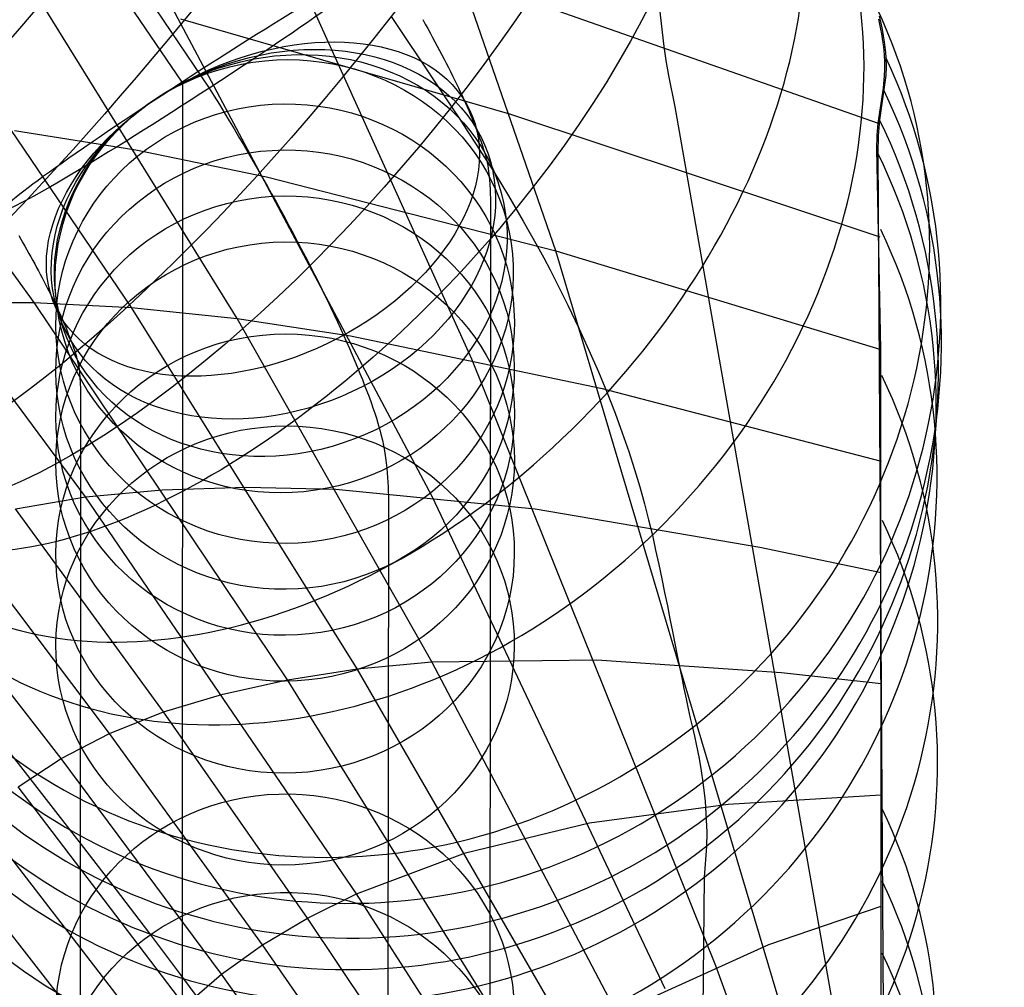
# Model space of a CAD drawing. Extents: x -919 to -345, y -585 to -19.
# Tile 117 of 123: x -402 to -381, y -191 to -170. Entities that reach past the tile are written whole.
import ezdxf

# ---------------------------------------------------------------- set-up
doc = ezdxf.new("R2010")
doc.units = 0
doc.layers.add('SCHIUMATO', color=84, linetype='CONTINUOUS')
doc.layers.add('TELAIO', color=3, linetype='CONTINUOUS')

msp = doc.modelspace()

# ---------------------------------------------------------------- linework, layer by layer
at = {"layer": 'SCHIUMATO'}
for p, q in [((-397.517, -176.756, 236.456), (-403.744, -166.697, 247.908)), ((-399.818, -176.516, 229.678), (-406.339, -166.915, 238.527)), ((-401.946, -176.404, 223.157), (-407.751, -168.399, 229.081)), ((-393.26, -180.639, 238.672), (-399.732, -168.469, 255.554)), ((-392.399, -177.641, 250.783), (-396.428, -168.722, 265.991)), ((-392.619, -169.301, 277.188), (-383.532, -172.488, 297.831)), ((-390.565, -175.275, 264.612), (-392.388, -170.004, 275.581)), ((-388.202, -170.816, 287.332), (-388.301, -169.941, 290.103)), ((-398.75, -170.215, 253.158), (-391.575, -172.287, 270.897)), ((-394.159, -170.164, 322.618), (-393.848, -170.626, 322.513)), ((-383.496, -170.334, 305.046), (-383.522, -170.224, 305.266)), ((-383.514, -170.155, 305.382), (-383.477, -170.307, 305.086)), ((-383.477, -170.307, 305.086), (-383.447, -170.45, 304.785)), ((-383.474, -170.441, 304.823), (-383.496, -170.334, 305.046)), ((-383.454, -170.543, 304.597), (-383.474, -170.441, 304.823)), ((-383.447, -170.45, 304.785), (-383.422, -170.586, 304.48)), ((-393.848, -170.626, 322.513), (-393.525, -171.108, 322.386)), ((-383.437, -170.641, 304.368), (-383.454, -170.543, 304.597)), ((-383.423, -170.736, 304.136), (-383.437, -170.641, 304.368)), ((-383.411, -170.828, 303.901), (-383.423, -170.736, 304.136)), ((-383.422, -170.586, 304.48), (-383.402, -170.714, 304.171)), ((-383.402, -170.714, 304.171), (-383.386, -170.835, 303.86)), ((-388.155, -171.126, 286.422), (-388.202, -170.816, 287.332)), ((-383.395, -171.002, 303.424), (-383.411, -170.828, 303.901)), ((-383.386, -170.835, 303.86), (-383.375, -170.95, 303.545)), ((-383.375, -170.95, 303.545), (-383.368, -171.06, 303.229)), ((-393.525, -171.108, 322.386), (-393.189, -171.611, 322.236)), ((-388.098, -171.452, 285.524), (-388.155, -171.126, 286.422)), ((-383.387, -171.164, 302.938), (-383.395, -171.002, 303.424)), ((-383.387, -171.316, 302.444), (-383.387, -171.164, 302.938)), ((-383.368, -171.06, 303.229), (-383.363, -171.263, 302.591)), ((-383.393, -171.46, 301.943), (-383.387, -171.316, 302.444)), ((-383.363, -171.263, 302.591), (-383.369, -171.45, 301.948)), ((-387.96, -172.136, 283.755), (-388.098, -171.452, 285.524)), ((-383.369, -171.45, 301.948), (-383.502, -172.422, 298.054)), ((-383.419, -171.729, 300.925), (-383.393, -171.46, 301.943)), ((-393.189, -171.611, 322.236), (-392.84, -172.135, 322.059)), ((-383.532, -172.488, 297.831), (-383.419, -171.729, 300.925)), ((-400.825, -180.646, 214.493), (-407.045, -172.236, 219.318)), ((-392.84, -172.135, 322.059), (-392.662, -172.405, 321.958)), ((-383.731, -196.197, 222.161), (-387.96, -172.136, 283.755)), ((-392.662, -172.405, 321.958), (-392.481, -172.679, 321.849)), ((-391.575, -172.287, 270.897), (-383.496, -174.97, 289.942)), ((-383.502, -172.422, 298.054), (-383.531, -172.769, 296.761)), ((-402.372, -172.649, 233.218), (-399.725, -173.075, 240.62)), ((-383.554, -172.763, 296.817), (-383.532, -172.488, 297.831)), ((-392.481, -172.679, 321.849), (-392.3, -172.957, 321.733)), ((-383.564, -173.054, 295.815), (-383.554, -172.763, 296.817)), ((-383.531, -172.769, 296.761), (-383.541, -173.147, 295.477)), ((-399.725, -173.075, 240.62), (-396.873, -173.659, 248.321)), ((-392.3, -172.957, 321.733), (-392.12, -173.237, 321.609)), ((-383.477, -177.427, 282.054), (-383.564, -173.054, 295.815)), ((-392.12, -173.237, 321.609), (-391.942, -173.518, 321.478)), ((-383.541, -173.147, 295.477), (-383.41, -193.792, 228.979)), ((-391.942, -173.518, 321.478), (-391.768, -173.798, 321.342)), ((-396.873, -173.659, 248.321), (-390.565, -175.275, 264.612)), ((-391.768, -173.798, 321.342), (-391.598, -174.077, 321.2)), ((-391.598, -174.077, 321.2), (-391.434, -174.353, 321.054)), ((-391.434, -174.353, 321.054), (-391.276, -174.626, 320.904)), ((-391.276, -174.626, 320.904), (-391.122, -174.897, 320.749)), ((-391.122, -174.897, 320.749), (-390.974, -175.165, 320.591)), ((-390.974, -175.165, 320.591), (-390.83, -175.43, 320.428)), ((-390.83, -175.43, 320.428), (-390.691, -175.692, 320.262)), ((-390.565, -175.275, 264.612), (-383.477, -177.427, 282.054)), ((-384.214, -196.617, 220.795), (-390.565, -175.275, 264.612)), ((-390.691, -175.692, 320.262), (-390.557, -175.952, 320.092)), ((-390.557, -175.952, 320.092), (-390.301, -176.462, 319.743)), ((-403.896, -176.41, 216.9), (-401.946, -176.404, 223.157)), ((-401.946, -176.404, 223.157), (-399.818, -176.516, 229.678)), ((-396.421, -184.632, 217.275), (-401.946, -176.404, 223.157)), ((-399.818, -176.516, 229.678), (-397.517, -176.756, 236.456)), ((-394.899, -184.396, 222.631), (-399.818, -176.516, 229.678)), ((-390.301, -176.462, 319.743), (-390.063, -176.96, 319.381)), ((-397.517, -176.756, 236.456), (-395.043, -177.133, 243.492)), ((-393.266, -184.243, 228.159), (-397.517, -176.756, 236.456)), ((-390.063, -176.96, 319.381), (-389.842, -177.445, 319.009)), ((-395.043, -177.133, 243.492), (-389.586, -178.27, 258.331)), ((-389.842, -177.445, 319.009), (-389.637, -177.917, 318.628)), ((-383.467, -195.003, 224.961), (-383.477, -177.427, 282.054)), ((-387.075, -190.875, 228.729), (-392.399, -177.641, 250.783)), ((-389.637, -177.917, 318.628), (-389.448, -178.375, 318.239)), ((-389.586, -178.27, 258.331), (-383.468, -179.866, 274.163)), ((-389.448, -178.375, 318.239), (-389.274, -178.818, 317.845)), ((-389.274, -178.818, 317.845), (-389.117, -179.244, 317.449)), ((-389.117, -179.244, 317.449), (-388.975, -179.654, 317.053)), ((-388.975, -179.654, 317.053), (-388.847, -180.048, 316.657)), ((-388.847, -180.048, 316.657), (-388.732, -180.427, 316.263)), ((-400.825, -180.646, 214.493), (-399.148, -180.49, 220.211)), ((-399.148, -180.49, 220.211), (-397.328, -180.431, 226.148)), ((-397.328, -180.431, 226.148), (-395.364, -180.478, 232.302)), ((-395.364, -180.478, 232.302), (-391.016, -180.907, 245.255)), ((-388.732, -180.427, 316.263), (-388.63, -180.792, 315.87)), ((-402.354, -180.901, 209.002), (-400.825, -180.646, 214.493)), ((-394.914, -189.304, 209.713), (-400.825, -180.646, 214.493)), ((-388.177, -191.372, 224.281), (-393.26, -180.639, 238.672)), ((-388.63, -180.792, 315.87), (-388.54, -181.142, 315.48)), ((-399.125, -185.333, 207.099), (-402.354, -180.901, 209.002)), ((-391.016, -180.907, 245.255), (-386.117, -181.741, 259.06)), ((-400.302, -185.802, 202.29), (-403.732, -181.259, 203.744)), ((-388.54, -181.142, 315.48), (-388.46, -181.478, 315.095)), ((-388.46, -181.478, 315.095), (-388.388, -181.803, 314.709)), ((-401.358, -186.349, 197.671), (-404.957, -181.717, 198.723)), ((-388.388, -181.803, 314.709), (-388.319, -182.119, 314.321)), ((-386.117, -181.741, 259.06), (-383.468, -182.293, 266.269)), ((-388.319, -182.119, 314.321), (-388.254, -182.428, 313.928)), ((-388.254, -182.428, 313.928), (-388.192, -182.728, 313.531)), ((-388.192, -182.728, 313.531), (-388.132, -183.019, 313.129)), ((-388.132, -183.019, 313.129), (-388.075, -183.303, 312.722)), ((-388.075, -183.303, 312.722), (-388.021, -183.578, 312.309)), ((-388.021, -183.578, 312.309), (-387.968, -183.844, 311.891)), ((-387.968, -183.844, 311.891), (-387.917, -184.102, 311.466)), ((-394.899, -184.396, 222.631), (-393.266, -184.243, 228.159)), ((-393.266, -184.243, 228.159), (-389.67, -184.2, 239.734)), ((-389.228, -191.905, 219.918), (-393.266, -184.243, 228.159)), ((-389.67, -184.2, 239.734), (-385.642, -184.474, 251.995)), ((-387.917, -184.102, 311.466), (-387.868, -184.352, 311.034)), ((-396.421, -184.632, 217.275), (-394.899, -184.396, 222.631)), ((-390.229, -192.478, 215.64), (-394.899, -184.396, 222.631)), ((-387.868, -184.352, 311.034), (-387.819, -184.594, 310.595)), ((-385.642, -184.474, 251.995), (-383.471, -184.716, 258.371)), ((-397.831, -184.944, 212.096), (-396.421, -184.632, 217.275)), ((-391.178, -193.085, 211.449), (-396.421, -184.632, 217.275)), ((-387.819, -184.594, 310.595), (-387.772, -184.827, 310.149)), ((-387.772, -184.827, 310.149), (-387.725, -185.051, 309.694)), ((-399.125, -185.333, 207.099), (-397.831, -184.944, 212.096)), ((-387.725, -185.051, 309.694), (-387.679, -185.267, 309.232)), ((-400.302, -185.802, 202.29), (-399.125, -185.333, 207.099)), ((-395.98, -189.832, 205.209), (-399.125, -185.333, 207.099)), ((-387.679, -185.267, 309.232), (-387.632, -185.474, 308.76)), ((-387.632, -185.474, 308.76), (-387.586, -185.673, 308.28)), ((-387.586, -185.673, 308.28), (-387.542, -185.861, 307.8)), ((-401.358, -186.349, 197.671), (-400.302, -185.802, 202.29)), ((-396.961, -190.416, 200.846), (-400.302, -185.802, 202.29)), ((-387.542, -185.861, 307.8), (-387.503, -186.035, 307.331)), ((-387.503, -186.035, 307.331), (-387.44, -186.349, 306.424)), ((-402.293, -186.969, 193.241), (-401.358, -186.349, 197.671)), ((-397.855, -191.056, 196.626), (-401.358, -186.349, 197.671)), ((-387.44, -186.349, 306.424), (-387.392, -186.622, 305.557)), ((-387.392, -186.622, 305.557), (-387.356, -186.864, 304.73)), ((-398.66, -191.749, 192.548), (-402.293, -186.969, 193.241)), ((-387.356, -186.864, 304.73), (-387.307, -187.279, 303.188)), ((-386.805, -187.344, 239.519), (-383.474, -187.141, 250.475)), ((-389.828, -187.757, 229.063), (-386.805, -187.344, 239.519)), ((-387.307, -187.279, 303.188), (-387.271, -187.955, 300.488)), ((-399.376, -192.502, 188.618), (-403.102, -187.674, 189.009)), ((-392.533, -188.412, 219.127), (-389.828, -187.757, 229.063)), ((-387.271, -187.955, 300.488), (-387.282, -188.267, 299.323)), ((-387.282, -188.267, 299.323), (-387.328, -188.942, 297.091)), ((-399.998, -193.318, 184.844), (-403.785, -188.466, 184.984)), ((-394.914, -189.304, 209.713), (-392.533, -188.412, 219.127)), ((-387.328, -188.942, 297.091), (-387.376, -193.594, 282.141)), ((-395.98, -189.832, 205.209), (-394.914, -189.304, 209.713)), ((-392.076, -193.724, 207.345), (-394.914, -189.304, 209.713)), ((-385.922, -190.411, 233.266), (-383.472, -189.572, 242.58)), ((-396.961, -190.416, 200.846), (-395.98, -189.832, 205.209)), ((-392.921, -194.396, 203.331), (-395.98, -189.832, 205.209)), ((-397.855, -191.056, 196.626), (-396.961, -190.416, 200.846)), ((-393.713, -195.1, 199.413), (-396.961, -190.416, 200.846)), ((-389.228, -191.905, 219.918), (-385.922, -190.411, 233.266)), ((-384.453, -198.095, 217.138), (-387.075, -190.875, 228.729)), ((-398.66, -191.749, 192.548), (-397.855, -191.056, 196.626)), ((-394.449, -195.837, 195.589), (-397.855, -191.056, 196.626))]:
    msp.add_line(p, q, dxfattribs=at)
at = {"layer": 'SCHIUMATO', "extrusion": (0.785221, -0.606762, -0.123559)}
msp.add_arc((-375.076, 281.171, -254.701), 13.113, 0.8708, 158.3018, dxfattribs=at)
at = {"layer": 'SCHIUMATO', "extrusion": (0.782811, -0.610769, -0.119029)}
msp.add_arc((-376.912, 282.712, -249.182), 13.099, 0.8632, 158.2966, dxfattribs=at)
at = {"layer": 'SCHIUMATO', "extrusion": (0.775927, -0.616327, -0.134454)}
msp.add_arc((-379.545, 279.448, -247.856), 13.1, 1.2954, 158.7243, dxfattribs=at)
at = {"layer": 'SCHIUMATO', "extrusion": (0.748294, -0.621663, -0.231499)}
msp.add_arc((-384.727, 255.883, -263.848), 13.105, 2.6591, 160.0913, dxfattribs=at)
at = {"layer": 'SCHIUMATO', "extrusion": (0.713949, -0.615598, -0.33364)}
msp.add_arc((-388.597, 228.857, -281.954), 13.099, 3.7575, 161.2131, dxfattribs=at)
at = {"layer": 'SCHIUMATO', "extrusion": (0.657451, -0.591963, -0.466196)}
msp.add_arc((-392.846, 189.797, -303.812), 13.079, 5.1862, 162.6839, dxfattribs=at)
at = {"layer": 'SCHIUMATO', "extrusion": (-0.530774, 0.50418, 0.681235)}
msp.add_arc((397.96, 111.301, 333.571), 13.009, 13.2127, 170.8396, dxfattribs=at)
at = {"layer": 'SCHIUMATO', "extrusion": (-0.428765, 0.407584, 0.806248)}
msp.add_arc((398.48, 47.292, 346.635), 12.94, 8.2974, 166.0636, dxfattribs=at)
at = {"layer": 'SCHIUMATO', "extrusion": (-0.272491, 0.2255, 0.93536)}
msp.add_arc((387.273, -72.061, 352.097), 12.852, 358.3476, 156.3421, dxfattribs=at)
at = {"layer": 'SCHIUMATO', "extrusion": (-0.205425, 0.14376, 0.968057)}
msp.add_arc((371.186, -139.282, 347.704), 12.825, 353.0479, 151.1039, dxfattribs=at)
at = {"layer": 'SCHIUMATO', "extrusion": (-0.175393, 0.112488, 0.978051)}
msp.add_arc((362.565, -168.9, 341.976), 12.81, 350.9165, 148.9807, dxfattribs=at)
at = {"layer": 'SCHIUMATO', "extrusion": (-0.173963, 0.119777, 0.977441)}
msp.add_arc((370.719, -156.381, 337.393), 12.801, 353.1759, 151.2313, dxfattribs=at)
at = {"layer": 'SCHIUMATO', "extrusion": (-0.185477, 0.143806, 0.972069)}
msp.add_arc((383.395, -127.656, 333.462), 12.789, 356.5294, 154.5771, dxfattribs=at)
at = {"layer": 'SCHIUMATO', "extrusion": (-0.184282, 0.159936, 0.969773)}
msp.add_arc((395.154, -103.786, 324.318), 12.754, 359.3546, 157.4061, dxfattribs=at)
at = {"layer": 'SCHIUMATO', "extrusion": (-0.160063, 0.163968, 0.973393)}
msp.add_arc((410.796, -76.489, 304.895), 12.695, 3.859, 161.9192, dxfattribs=at)
at = {"layer": 'SCHIUMATO', "extrusion": (-0.142494, 0.177027, 0.973836)}
msp.add_arc((424.62, -38.165, 285.43), 12.642, 9.1439, 167.2094, dxfattribs=at)
at = {"layer": 'SCHIUMATO', "extrusion": (-0.106654, 0.203268, 0.973297)}
msp.add_arc((439.184, 44.999, 245.577), 12.553, 20.0326, 178.1045, dxfattribs=at)
at = {"layer": 'SCHIUMATO', "extrusion": (-0.096042, 0.207839, 0.973437)}
msp.add_arc((439.903, 66.59, 235.373), 12.534, 22.7986, 180.874, dxfattribs=at)
at = {"layer": 'SCHIUMATO', "extrusion": (-0.089924, 0.218199, 0.971752)}
msp.add_arc((439.641, 86.411, 225.342), 12.517, 25.093, 183.1704, dxfattribs=at)
at = {"layer": 'TELAIO'}
for p, q in [((-411.361, -152.967, 306.984), (-398.725, -171.594, 306.031)), ((-410.783, -153.065, 316.968), (-398.124, -171.727, 316.014)), ((-393.468, -170.231, 310.561), (-393.413, -170.329, 310.526)), ((-393.413, -170.329, 310.526), (-393.359, -170.426, 310.488)), ((-393.359, -170.426, 310.488), (-393.305, -170.524, 310.447)), ((-393.305, -170.524, 310.447), (-393.253, -170.62, 310.405)), ((-393.253, -170.62, 310.405), (-393.201, -170.716, 310.36)), ((-393.201, -170.716, 310.36), (-393.15, -170.811, 310.313)), ((-393.15, -170.811, 310.313), (-393.1, -170.906, 310.264)), ((-393.1, -170.906, 310.264), (-393.05, -171, 310.212)), ((-393.05, -171, 310.212), (-393.002, -171.093, 310.159)), ((-393.002, -171.093, 310.159), (-392.955, -171.186, 310.103)), ((-392.955, -171.186, 310.103), (-392.908, -171.277, 310.045)), ((-392.908, -171.277, 310.045), (-392.862, -171.368, 309.985)), ((-392.862, -171.368, 309.985), (-392.818, -171.458, 309.923)), ((-398.725, -171.594, 306.031), (-398.724, -171.596, 306.03)), ((-392.818, -171.458, 309.923), (-392.774, -171.547, 309.859)), ((-392.774, -171.547, 309.859), (-392.732, -171.634, 309.793)), ((-398.724, -171.596, 306.03), (-398.723, -171.598, 306.03)), ((-398.723, -171.598, 306.03), (-398.722, -171.599, 306.03)), ((-398.722, -171.599, 306.03), (-398.721, -171.6, 306.029)), ((-398.721, -171.6, 306.029), (-398.72, -171.602, 306.029)), ((-398.72, -171.602, 306.029), (-398.72, -171.603, 306.029)), ((-398.72, -171.603, 306.029), (-398.719, -171.604, 306.028)), ((-398.719, -171.604, 306.028), (-398.719, -171.605, 306.028)), ((-398.719, -171.605, 306.028), (-398.718, -171.606, 306.028)), ((-398.718, -171.606, 306.028), (-398.718, -171.606, 306.027)), ((-398.718, -171.606, 306.027), (-398.718, -171.607, 306.027)), ((-398.718, -171.607, 306.027), (-398.717, -171.607, 306.027)), ((-398.709, -171.672, 305.855), (-398.718, -196.601, 224.278)), ((-398.717, -171.607, 306.027), (-398.717, -171.607, 306.027)), ((-398.717, -171.607, 306.027), (-398.717, -171.608, 306.027)), ((-398.717, -171.608, 306.027), (-398.717, -171.608, 306.026)), ((-398.717, -171.608, 306.026), (-398.717, -171.608, 306.026)), ((-398.717, -171.608, 306.026), (-398.717, -171.609, 306.026)), ((-398.717, -171.609, 306.026), (-398.716, -171.609, 306.026)), ((-398.716, -171.609, 306.026), (-398.716, -171.609, 306.026)), ((-398.716, -171.609, 306.026), (-398.716, -171.61, 306.025)), ((-398.716, -171.61, 306.025), (-398.716, -171.61, 306.025)), ((-398.716, -171.61, 306.025), (-398.716, -171.61, 306.025)), ((-398.716, -171.61, 306.025), (-398.716, -171.61, 306.025)), ((-398.716, -171.61, 306.025), (-398.716, -171.611, 306.025)), ((-398.716, -171.611, 306.025), (-398.716, -171.611, 306.024)), ((-398.716, -171.611, 306.024), (-398.715, -171.611, 306.024)), ((-398.715, -171.611, 306.024), (-398.715, -171.611, 306.024)), ((-398.715, -171.611, 306.024), (-398.715, -171.611, 306.024)), ((-398.715, -171.611, 306.024), (-398.715, -171.612, 306.024)), ((-398.715, -171.612, 306.024), (-398.715, -171.612, 306.023)), ((-398.715, -171.612, 306.023), (-398.715, -171.612, 306.023)), ((-398.715, -171.612, 306.023), (-398.715, -171.612, 306.023)), ((-398.715, -171.612, 306.023), (-398.715, -171.612, 306.023)), ((-398.715, -171.612, 306.023), (-398.715, -171.612, 306.023)), ((-398.715, -171.612, 306.023), (-398.715, -171.612, 306.022)), ((-398.715, -171.612, 306.022), (-398.715, -171.613, 306.022)), ((-398.715, -171.613, 306.022), (-398.715, -171.613, 306.022)), ((-398.715, -171.613, 306.022), (-398.715, -171.613, 306.022)), ((-398.715, -171.613, 306.022), (-398.715, -171.613, 306.021)), ((-398.715, -171.613, 306.021), (-398.715, -171.614, 306.02)), ((-398.715, -171.614, 306.02), (-398.714, -171.614, 306.02)), ((-398.714, -171.614, 306.02), (-398.714, -171.614, 306.02)), ((-398.714, -171.614, 306.02), (-398.714, -171.614, 306.019)), ((-398.714, -171.614, 306.019), (-398.714, -171.614, 306.019)), ((-398.714, -171.614, 306.019), (-398.714, -171.614, 306.019)), ((-398.714, -171.614, 306.019), (-398.714, -171.614, 306.019)), ((-398.714, -171.614, 306.019), (-398.714, -171.614, 306.019)), ((-398.714, -171.614, 306.019), (-398.714, -171.614, 306.019)), ((-398.714, -171.614, 306.019), (-398.714, -171.614, 306.019)), ((-398.714, -171.614, 306.019), (-398.714, -171.615, 306.019)), ((-398.714, -171.615, 306.019), (-398.714, -171.615, 306.019)), ((-398.714, -171.615, 306.019), (-398.714, -171.615, 306.018)), ((-398.714, -171.615, 306.018), (-398.714, -171.615, 306.018)), ((-398.714, -171.615, 306.018), (-398.714, -171.615, 306.018)), ((-398.714, -171.615, 306.018), (-398.714, -171.615, 306.018)), ((-398.714, -171.615, 306.018), (-398.714, -171.615, 306.018)), ((-398.714, -171.615, 306.018), (-398.714, -171.615, 306.018)), ((-398.714, -171.615, 306.018), (-398.714, -171.615, 306.018)), ((-398.714, -171.615, 306.018), (-398.714, -171.615, 306.018)), ((-398.714, -171.615, 306.018), (-398.714, -171.615, 306.018)), ((-398.714, -171.615, 306.018), (-398.714, -171.615, 306.018)), ((-398.714, -171.615, 306.018), (-398.714, -171.615, 306.018)), ((-398.714, -171.615, 306.018), (-398.714, -171.615, 306.018)), ((-398.714, -171.615, 306.018), (-398.714, -171.615, 306.018)), ((-398.714, -171.615, 306.018), (-398.714, -171.615, 306.018)), ((-398.714, -171.615, 306.018), (-398.714, -171.615, 306.018)), ((-398.714, -171.615, 306.018), (-398.714, -171.615, 306.018)), ((-398.714, -171.615, 306.018), (-398.714, -171.615, 306.018)), ((-398.714, -171.615, 306.018), (-398.714, -171.615, 306.018)), ((-398.714, -171.615, 306.018), (-398.714, -171.615, 306.018)), ((-398.714, -171.615, 306.018), (-398.714, -171.615, 306.018)), ((-398.714, -171.615, 306.018), (-398.714, -171.615, 306.018)), ((-398.714, -171.615, 306.018), (-398.714, -171.615, 306.018)), ((-398.714, -171.615, 306.018), (-398.714, -171.615, 306.018)), ((-398.714, -171.615, 306.018), (-398.714, -171.615, 306.018)), ((-398.714, -171.615, 306.018), (-398.714, -171.615, 306.018)), ((-398.714, -171.615, 306.018), (-398.714, -171.615, 306.018)), ((-398.714, -171.615, 306.018), (-398.714, -171.615, 306.018)), ((-398.714, -171.615, 306.018), (-398.714, -171.615, 306.018)), ((-398.714, -171.615, 306.018), (-398.714, -171.615, 306.018)), ((-398.714, -171.615, 306.018), (-398.714, -171.615, 306.018)), ((-398.714, -171.615, 306.018), (-398.714, -171.615, 306.018)), ((-398.714, -171.615, 306.018), (-398.714, -171.615, 306.018)), ((-398.714, -171.615, 306.018), (-398.714, -171.615, 306.018)), ((-398.714, -171.615, 306.018), (-398.714, -171.615, 306.018)), ((-398.714, -171.615, 306.018), (-398.714, -171.615, 306.018)), ((-398.714, -171.615, 306.018), (-398.714, -171.615, 306.018)), ((-398.714, -171.615, 306.018), (-398.714, -171.615, 306.018)), ((-398.714, -171.615, 306.018), (-398.714, -171.615, 306.018)), ((-398.714, -171.615, 306.018), (-398.714, -171.615, 306.018)), ((-398.714, -171.615, 306.018), (-398.714, -171.615, 306.018)), ((-398.714, -171.615, 306.018), (-398.714, -171.615, 306.018)), ((-398.714, -171.615, 306.018), (-398.714, -171.615, 306.018)), ((-398.714, -171.615, 306.018), (-398.714, -171.615, 306.018)), ((-398.714, -171.615, 306.018), (-398.714, -171.615, 306.018)), ((-398.714, -171.615, 306.018), (-398.714, -171.615, 306.018)), ((-398.714, -171.615, 306.018), (-398.714, -171.615, 306.018)), ((-398.714, -171.615, 306.018), (-398.714, -171.615, 306.018)), ((-398.714, -171.615, 306.018), (-398.714, -171.615, 306.018)), ((-398.714, -171.615, 306.018), (-398.714, -171.615, 306.018)), ((-398.714, -171.615, 306.018), (-398.714, -171.615, 306.018)), ((-398.714, -171.615, 306.018), (-398.714, -171.615, 306.018)), ((-398.714, -171.615, 306.018), (-398.714, -171.615, 306.018)), ((-398.714, -171.615, 306.018), (-398.714, -171.615, 306.018)), ((-398.714, -171.615, 306.018), (-398.714, -171.615, 306.018)), ((-398.714, -171.615, 306.018), (-398.714, -171.615, 306.018)), ((-398.714, -171.615, 306.018), (-398.714, -171.615, 306.018)), ((-398.714, -171.615, 306.018), (-398.714, -171.615, 306.018)), ((-398.714, -171.615, 306.018), (-398.714, -171.615, 306.018)), ((-398.714, -171.615, 306.018), (-398.714, -171.615, 306.018)), ((-398.714, -171.615, 306.018), (-398.714, -171.615, 306.018)), ((-398.714, -171.615, 306.018), (-398.714, -171.615, 306.018)), ((-398.714, -171.615, 306.018), (-398.714, -171.615, 306.018)), ((-398.714, -171.615, 306.018), (-398.714, -171.615, 306.018)), ((-398.714, -171.615, 306.018), (-398.714, -171.615, 306.018)), ((-398.714, -171.615, 306.018), (-398.714, -171.615, 306.018)), ((-398.714, -171.615, 306.018), (-398.714, -171.615, 306.018)), ((-398.714, -171.615, 306.018), (-398.714, -171.615, 306.018)), ((-398.714, -171.615, 306.018), (-398.714, -171.615, 306.018)), ((-398.714, -171.615, 306.018), (-398.714, -171.615, 306.018)), ((-398.714, -171.615, 306.018), (-398.714, -171.615, 306.018)), ((-398.714, -171.615, 306.018), (-398.714, -171.615, 306.018)), ((-398.714, -171.615, 306.018), (-398.714, -171.615, 306.018)), ((-398.714, -171.615, 306.018), (-398.714, -171.615, 306.018)), ((-398.714, -171.615, 306.018), (-398.714, -171.615, 306.018)), ((-398.714, -171.615, 306.018), (-398.714, -171.615, 306.018)), ((-398.714, -171.615, 306.018), (-398.714, -171.615, 306.018)), ((-398.714, -171.615, 306.018), (-398.714, -171.615, 306.018)), ((-398.714, -171.615, 306.018), (-398.714, -171.615, 306.018)), ((-398.714, -171.615, 306.018), (-398.714, -171.615, 306.018)), ((-398.714, -171.615, 306.018), (-398.714, -171.615, 306.018)), ((-398.714, -171.615, 306.018), (-398.714, -171.615, 306.018)), ((-398.714, -171.615, 306.018), (-398.714, -171.615, 306.018)), ((-398.714, -171.615, 306.018), (-398.714, -171.615, 306.018)), ((-398.714, -171.615, 306.018), (-398.714, -171.615, 306.018)), ((-398.714, -171.615, 306.018), (-398.714, -171.615, 306.018)), ((-398.714, -171.615, 306.018), (-398.714, -171.615, 306.018)), ((-398.714, -171.615, 306.018), (-398.714, -171.615, 306.018)), ((-398.714, -171.615, 306.018), (-398.714, -171.615, 306.018)), ((-398.714, -171.615, 306.018), (-398.714, -171.615, 306.018)), ((-398.714, -171.615, 306.018), (-398.714, -171.615, 306.018)), ((-398.714, -171.615, 306.018), (-398.714, -171.615, 306.018)), ((-398.714, -171.615, 306.018), (-398.714, -171.615, 306.018)), ((-398.714, -171.615, 306.018), (-398.714, -171.615, 306.018)), ((-398.714, -171.615, 306.018), (-398.714, -171.615, 306.018)), ((-398.714, -171.615, 306.018), (-398.714, -171.615, 306.018)), ((-398.714, -171.615, 306.018), (-398.714, -171.615, 306.018)), ((-398.714, -171.615, 306.018), (-398.714, -171.615, 306.018)), ((-398.714, -171.615, 306.018), (-398.714, -171.615, 306.018)), ((-398.714, -171.615, 306.018), (-398.714, -171.615, 306.018)), ((-398.714, -171.615, 306.018), (-398.714, -171.615, 306.018)), ((-398.714, -171.615, 306.018), (-398.714, -171.615, 306.018)), ((-398.714, -171.615, 306.018), (-398.714, -171.615, 306.018)), ((-398.714, -171.615, 306.018), (-398.714, -171.615, 306.018)), ((-398.714, -171.615, 306.018), (-398.714, -171.615, 306.018)), ((-398.714, -171.615, 306.018), (-398.714, -171.615, 306.018)), ((-398.714, -171.615, 306.018), (-398.714, -171.615, 306.018)), ((-398.714, -171.615, 306.018), (-398.714, -171.615, 306.018)), ((-398.714, -171.615, 306.018), (-398.714, -171.615, 306.018)), ((-398.714, -171.615, 306.018), (-398.714, -171.615, 306.018)), ((-398.714, -171.615, 306.018), (-398.714, -171.615, 306.018)), ((-398.714, -171.615, 306.018), (-398.714, -171.615, 306.018)), ((-398.714, -171.615, 306.018), (-398.714, -171.615, 306.018)), ((-398.714, -171.615, 306.018), (-398.714, -171.615, 306.018)), ((-398.714, -171.615, 306.018), (-398.714, -171.615, 306.018)), ((-398.714, -171.615, 306.018), (-398.714, -171.615, 306.018)), ((-398.714, -171.615, 306.018), (-398.714, -171.615, 306.018)), ((-398.714, -171.615, 306.018), (-398.714, -171.615, 306.018)), ((-398.714, -171.615, 306.018), (-398.714, -171.615, 306.018)), ((-398.714, -171.615, 306.018), (-398.714, -171.615, 306.018)), ((-398.714, -171.615, 306.018), (-398.714, -171.615, 306.018)), ((-398.714, -171.615, 306.018), (-398.714, -171.615, 306.018)), ((-398.714, -171.615, 306.018), (-398.714, -171.615, 306.018)), ((-398.714, -171.615, 306.018), (-398.714, -171.615, 306.018)), ((-398.714, -171.615, 306.018), (-398.714, -171.615, 306.018)), ((-398.714, -171.615, 306.018), (-398.714, -171.615, 306.018)), ((-398.714, -171.615, 306.018), (-398.714, -171.615, 306.018)), ((-398.714, -171.615, 306.018), (-398.714, -171.615, 306.018)), ((-398.714, -171.615, 306.018), (-398.714, -171.615, 306.018)), ((-398.714, -171.615, 306.018), (-398.714, -171.615, 306.018)), ((-398.714, -171.615, 306.018), (-398.714, -171.615, 306.018)), ((-398.714, -171.615, 306.018), (-398.714, -171.615, 306.018)), ((-398.714, -171.615, 306.018), (-398.714, -171.615, 306.018)), ((-398.714, -171.615, 306.018), (-398.714, -171.615, 306.017)), ((-398.714, -171.615, 306.017), (-398.714, -171.615, 306.017)), ((-398.714, -171.615, 306.017), (-398.714, -171.615, 306.017)), ((-398.714, -171.615, 306.017), (-398.714, -171.615, 306.017)), ((-398.714, -171.615, 306.017), (-398.714, -171.615, 306.017)), ((-398.714, -171.615, 306.017), (-398.714, -171.615, 306.017)), ((-398.714, -171.615, 306.017), (-398.714, -171.615, 306.017)), ((-398.714, -171.615, 306.017), (-398.714, -171.615, 306.017)), ((-398.714, -171.615, 306.017), (-398.714, -171.615, 306.017)), ((-398.714, -171.615, 306.017), (-398.714, -171.615, 306.017)), ((-398.714, -171.615, 306.017), (-398.714, -171.615, 306.017)), ((-398.714, -171.615, 306.017), (-398.714, -171.615, 306.017)), ((-398.714, -171.615, 306.017), (-398.714, -171.615, 306.017)), ((-398.714, -171.615, 306.017), (-398.714, -171.615, 306.017)), ((-398.714, -171.615, 306.017), (-398.714, -171.615, 306.016)), ((-398.714, -171.615, 306.016), (-398.714, -171.615, 306.016)), ((-398.714, -171.615, 306.016), (-398.714, -171.615, 306.016)), ((-398.714, -171.615, 306.016), (-398.714, -171.615, 306.016)), ((-398.714, -171.615, 306.016), (-398.714, -171.616, 306.015)), ((-398.714, -171.616, 306.015), (-398.714, -171.618, 306.009)), ((-398.714, -171.618, 306.009), (-398.713, -171.62, 306.007)), ((-398.713, -171.62, 306.007), (-398.713, -171.621, 306.003)), ((-398.713, -171.621, 306.003), (-398.713, -171.623, 305.998)), ((-398.713, -171.623, 305.998), (-398.712, -171.628, 305.985)), ((-398.712, -171.628, 305.985), (-398.711, -171.636, 305.965)), ((-398.711, -171.636, 305.965), (-398.711, -171.645, 305.938)), ((-398.711, -171.645, 305.938), (-398.709, -171.672, 305.855)), ((-398.124, -171.727, 316.014), (-398.014, -171.905, 316.003)), ((-392.732, -171.634, 309.793), (-392.69, -171.721, 309.725)), ((-392.69, -171.721, 309.725), (-392.65, -171.807, 309.654)), ((-392.65, -171.807, 309.654), (-392.61, -171.891, 309.582)), ((-398.014, -171.905, 316.003), (-397.904, -172.083, 315.988)), ((-392.61, -171.891, 309.582), (-392.572, -171.975, 309.508)), ((-392.572, -171.975, 309.508), (-392.535, -172.057, 309.432)), ((-397.904, -172.083, 315.988), (-397.796, -172.261, 315.968)), ((-392.535, -172.057, 309.432), (-392.499, -172.138, 309.354)), ((-392.499, -172.138, 309.354), (-392.465, -172.217, 309.274)), ((-392.465, -172.217, 309.274), (-392.431, -172.296, 309.192)), ((-397.796, -172.261, 315.968), (-397.688, -172.44, 315.944)), ((-397.688, -172.44, 315.944), (-397.582, -172.618, 315.916)), ((-392.431, -172.296, 309.192), (-392.398, -172.373, 309.109)), ((-392.398, -172.373, 309.109), (-392.367, -172.449, 309.023)), ((-392.367, -172.449, 309.023), (-392.337, -172.523, 308.937)), ((-397.582, -172.618, 315.916), (-397.476, -172.796, 315.883)), ((-392.337, -172.523, 308.937), (-392.307, -172.597, 308.848)), ((-392.307, -172.597, 308.848), (-392.279, -172.669, 308.759)), ((-392.279, -172.669, 308.759), (-392.252, -172.739, 308.667)), ((-397.476, -172.796, 315.883), (-397.371, -172.974, 315.845)), ((-392.252, -172.739, 308.667), (-392.227, -172.809, 308.575)), ((-392.227, -172.809, 308.575), (-392.202, -172.876, 308.48)), ((-392.202, -172.876, 308.48), (-392.18, -172.941, 308.385)), ((-397.371, -172.974, 315.845), (-397.267, -173.151, 315.804)), ((-392.18, -172.941, 308.385), (-392.158, -173.005, 308.287)), ((-392.158, -173.005, 308.287), (-392.139, -173.066, 308.189)), ((-392.139, -173.066, 308.189), (-392.121, -173.125, 308.088)), ((-397.267, -173.151, 315.804), (-397.165, -173.328, 315.758)), ((-392.121, -173.125, 308.088), (-392.109, -173.165, 308.016)), ((-392.109, -173.165, 308.016), (-392.099, -173.205, 307.943)), ((-392.099, -173.205, 307.943), (-392.089, -173.243, 307.87)), ((-392.089, -173.243, 307.87), (-392.08, -173.28, 307.796)), ((-392.08, -173.28, 307.796), (-392.064, -173.351, 307.646)), ((-397.165, -173.328, 315.758), (-397.063, -173.505, 315.707)), ((-397.063, -173.505, 315.707), (-396.962, -173.681, 315.653)), ((-392.064, -173.351, 307.646), (-392.051, -173.418, 307.495)), ((-392.051, -173.418, 307.495), (-392.04, -173.482, 307.342)), ((-392.04, -173.482, 307.342), (-392.031, -173.543, 307.19)), ((-396.962, -173.681, 315.653), (-396.863, -173.857, 315.594)), ((-392.031, -173.543, 307.19), (-392.017, -173.658, 306.885)), ((-392.017, -173.658, 306.885), (-392.003, -173.812, 306.456)), ((-396.863, -173.857, 315.594), (-396.765, -174.031, 315.531)), ((-392.003, -173.812, 306.456), (-391.994, -173.955, 306.034)), ((-391.994, -173.955, 306.034), (-391.989, -174.216, 305.205)), ((-396.765, -174.031, 315.531), (-396.668, -174.206, 315.464)), ((-396.668, -174.206, 315.464), (-396.573, -174.379, 315.393)), ((-396.573, -174.379, 315.393), (-396.479, -174.551, 315.318)), ((-391.989, -174.216, 305.205), (-392.013, -198.551, 225.493)), ((-396.479, -174.551, 315.318), (-396.386, -174.722, 315.239)), ((-396.386, -174.722, 315.239), (-396.295, -174.893, 315.156)), ((-402.279, -174.942, 311.148), (-402.233, -175.021, 311.127)), ((-402.233, -175.021, 311.127), (-402.188, -175.099, 311.105)), ((-396.295, -174.893, 315.156), (-396.205, -175.062, 315.069)), ((-402.188, -175.099, 311.105), (-402.144, -175.177, 311.08)), ((-402.144, -175.177, 311.08), (-402.1, -175.255, 311.054)), ((-396.205, -175.062, 315.069), (-396.117, -175.23, 314.978)), ((-396.117, -175.23, 314.978), (-396.03, -175.396, 314.883)), ((-402.1, -175.255, 311.054), (-402.057, -175.332, 311.026)), ((-402.057, -175.332, 311.026), (-402.014, -175.409, 310.996)), ((-402.014, -175.409, 310.996), (-401.972, -175.486, 310.964)), ((-396.03, -175.396, 314.883), (-395.945, -175.561, 314.784)), ((-401.972, -175.486, 310.964), (-401.93, -175.562, 310.931)), ((-401.93, -175.562, 310.931), (-401.889, -175.638, 310.895)), ((-401.889, -175.638, 310.895), (-401.849, -175.713, 310.858)), ((-395.945, -175.561, 314.784), (-395.862, -175.725, 314.681)), ((-401.849, -175.713, 310.858), (-401.809, -175.788, 310.82)), ((-401.809, -175.788, 310.82), (-401.771, -175.862, 310.779)), ((-401.771, -175.862, 310.779), (-401.732, -175.935, 310.737)), ((-395.862, -175.725, 314.681), (-395.78, -175.887, 314.575)), ((-395.78, -175.887, 314.575), (-395.701, -176.047, 314.465)), ((-401.732, -175.935, 310.737), (-401.695, -176.008, 310.693)), ((-401.695, -176.008, 310.693), (-401.658, -176.08, 310.648)), ((-401.658, -176.08, 310.648), (-401.622, -176.152, 310.6)), ((-395.701, -176.047, 314.465), (-395.622, -176.206, 314.351)), ((-401.622, -176.152, 310.6), (-401.587, -176.223, 310.552)), ((-401.587, -176.223, 310.552), (-401.553, -176.293, 310.501)), ((-401.553, -176.293, 310.501), (-401.519, -176.362, 310.449)), ((-395.622, -176.206, 314.351), (-395.546, -176.363, 314.234)), ((-401.519, -176.362, 310.449), (-401.487, -176.43, 310.396)), ((-401.487, -176.43, 310.396), (-401.455, -176.498, 310.34)), ((-401.455, -176.498, 310.34), (-401.424, -176.564, 310.284)), ((-395.546, -176.363, 314.234), (-395.472, -176.518, 314.113)), ((-395.472, -176.518, 314.113), (-395.399, -176.672, 313.988)), ((-401.424, -176.564, 310.284), (-401.393, -176.63, 310.226)), ((-401.393, -176.63, 310.226), (-401.364, -176.695, 310.166)), ((-401.364, -176.695, 310.166), (-401.336, -176.758, 310.105)), ((-395.399, -176.672, 313.988), (-395.329, -176.823, 313.86)), ((-401.336, -176.758, 310.105), (-401.308, -176.821, 310.042)), ((-401.308, -176.821, 310.042), (-401.282, -176.883, 309.978)), ((-401.282, -176.883, 309.978), (-401.256, -176.944, 309.912)), ((-401.256, -176.944, 309.912), (-401.231, -177.003, 309.845)), ((-395.329, -176.823, 313.86), (-395.26, -176.972, 313.729)), ((-401.231, -177.003, 309.845), (-401.208, -177.062, 309.777)), ((-401.208, -177.062, 309.777), (-401.185, -177.12, 309.707)), ((-401.185, -177.12, 309.707), (-401.163, -177.176, 309.637)), ((-401.163, -177.176, 309.637), (-401.141, -177.232, 309.565)), ((-395.26, -176.972, 313.729), (-395.194, -177.119, 313.593)), ((-395.194, -177.119, 313.593), (-395.129, -177.263, 313.455)), ((-401.141, -177.232, 309.565), (-401.121, -177.287, 309.491)), ((-401.121, -177.287, 309.491), (-401.102, -177.34, 309.417)), ((-401.102, -177.34, 309.417), (-401.084, -177.392, 309.342)), ((-401.084, -177.392, 309.342), (-401.066, -177.443, 309.265)), ((-395.129, -177.263, 313.455), (-395.067, -177.406, 313.313)), ((-401.066, -177.443, 309.265), (-401.05, -177.492, 309.188)), ((-401.05, -177.492, 309.188), (-401.035, -177.54, 309.109)), ((-401.035, -177.54, 309.109), (-401.022, -177.586, 309.029)), ((-401.022, -177.586, 309.029), (-401.01, -177.63, 308.948)), ((-395.067, -177.406, 313.313), (-395.007, -177.546, 313.167)), ((-395.007, -177.546, 313.167), (-394.948, -177.684, 313.019)), ((-401.01, -177.63, 308.948), (-401.002, -177.66, 308.889)), ((-401.002, -177.66, 308.889), (-400.995, -177.689, 308.83)), ((-400.995, -177.689, 308.83), (-400.983, -177.745, 308.711)), ((-400.983, -177.745, 308.711), (-400.973, -177.798, 308.589)), ((-400.973, -177.798, 308.589), (-400.965, -177.849, 308.466)), ((-394.948, -177.684, 313.019), (-394.892, -177.82, 312.867)), ((-394.892, -177.82, 312.867), (-394.838, -177.953, 312.713)), ((-400.965, -177.849, 308.466), (-400.958, -177.897, 308.34)), ((-400.958, -177.897, 308.34), (-400.953, -177.944, 308.213)), ((-400.953, -177.944, 308.213), (-400.946, -178.034, 307.953)), ((-400.946, -178.034, 307.953), (-400.935, -178.288, 307.181)), ((-394.838, -177.953, 312.713), (-394.785, -178.085, 312.555)), ((-394.785, -178.085, 312.555), (-394.735, -178.214, 312.395)), ((-394.735, -178.214, 312.395), (-394.686, -178.34, 312.232)), ((-400.935, -178.288, 307.181), (-400.947, -202.974, 226.378)), ((-394.686, -178.34, 312.232), (-394.64, -178.464, 312.067)), ((-394.64, -178.464, 312.067), (-394.596, -178.586, 311.898)), ((-394.596, -178.586, 311.898), (-394.554, -178.704, 311.728)), ((-394.554, -178.704, 311.728), (-394.515, -178.818, 311.555)), ((-394.515, -178.818, 311.555), (-394.479, -178.929, 311.38)), ((-394.479, -178.929, 311.38), (-394.446, -179.036, 311.202)), ((-394.446, -179.036, 311.202), (-394.417, -179.138, 311.022)), ((-394.417, -179.138, 311.022), (-394.397, -179.208, 310.892)), ((-394.397, -179.208, 310.892), (-394.38, -179.276, 310.762)), ((-394.38, -179.276, 310.762), (-394.349, -179.405, 310.5)), ((-394.349, -179.405, 310.5), (-394.324, -179.525, 310.237)), ((-394.324, -179.525, 310.237), (-394.303, -179.638, 309.975)), ((-394.303, -179.638, 309.975), (-394.287, -179.743, 309.717)), ((-394.287, -179.743, 309.717), (-394.274, -179.841, 309.465)), ((-394.274, -179.841, 309.465), (-394.254, -180.02, 308.983)), ((-394.254, -180.02, 308.983), (-394.222, -180.425, 307.828)), ((-394.222, -180.425, 307.828), (-394.213, -180.713, 306.927)), ((-394.213, -180.713, 306.927), (-394.241, -204.941, 227.543))]:
    msp.add_line(p, q, dxfattribs=at)
at = {"layer": 'TELAIO', "extrusion": (-0.543633, 0.838177, 0.043861)}
msp.add_circle((427.682, 307.531, 86.356), 5.001, dxfattribs=at)
at = {"layer": 'TELAIO', "extrusion": (-0.329338, 0.684427, 0.650458)}
msp.add_circle((433.303, 225.556, 212.907), 5.001, dxfattribs=at)
at = {"layer": 'TELAIO', "extrusion": (-0.248232, 0.591615, 0.767054)}
msp.add_circle((433.503, 204.362, 232.176), 5.001, dxfattribs=at)
at = {"layer": 'TELAIO', "extrusion": (-0.160815, 0.48162, 0.861499)}
msp.add_circle((431.695, 191.762, 245.096), 5.001, dxfattribs=at)
at = {"layer": 'TELAIO', "extrusion": (-0.047845, 0.327959, 0.94348)}
msp.add_circle((417.719, 212.04, 251.343), 5.001, dxfattribs=at)
at = {"layer": 'TELAIO', "extrusion": (-0.01678, 0.284563, 0.958511)}
msp.add_circle((406.194, 233.562, 247.849), 5.001, dxfattribs=at)
at = {"layer": 'TELAIO', "extrusion": (-0.016937, 0.286095, 0.958052)}
msp.add_circle((406.289, 233.887, 244.071), 5.001, dxfattribs=at)
at = {"layer": 'TELAIO', "extrusion": (-0.016067, 0.285934, 0.958115)}
msp.add_circle((405.881, 235.021, 240.343), 5.001, dxfattribs=at)
at = {"layer": 'TELAIO', "extrusion": (-0.015658, 0.286508, 0.95795)}
msp.add_circle((405.695, 235.774, 236.6), 5.001, dxfattribs=at)
at = {"layer": 'TELAIO', "extrusion": (-0.014225, 0.286772, 0.957893)}
msp.add_circle((404.995, 237.81, 229.108), 5.001, dxfattribs=at)
at = {"layer": 'TELAIO', "extrusion": (-0.01305, 0.287381, 0.957727)}
msp.add_circle((404.404, 239.596, 221.624), 5, dxfattribs=at)
at = {"layer": 'TELAIO', "extrusion": (-0.008309, 0.289742, 0.957069)}
msp.add_circle((401.808, 246.615, 191.686), 5, dxfattribs=at)
at = {"layer": 'TELAIO', "extrusion": (-0.006276, 0.289396, 0.957189)}
msp.add_circle((400.583, 249.241, 183.625), 5, dxfattribs=at)
at = {"layer": 'TELAIO', "extrusion": (-1.27117e-16, -0.04013, 0.999194)}
msp.add_arc((-631.948, -357.63, 226.163), 291.855, 32.13766, 90, dxfattribs=at)
at = {"layer": 'TELAIO', "extrusion": (1.28822e-16, -0.04013, 0.999194)}
msp.add_arc((-631.948, -357.63, 221.271), 286.75, 32.13766, 90, dxfattribs=at)
at = {"layer": 'TELAIO', "extrusion": (-1.02904e-16, -0.04013, 0.999194)}
msp.add_arc((-631.948, -357.63, 231.268), 286.963, 32.13766, 90, dxfattribs=at)
at = {"layer": 'TELAIO', "extrusion": (-3.0222e-16, -0.04013, 0.999194)}
msp.add_arc((-631.948, -357.63, 226.376), 281.858, 32.13766, 90, dxfattribs=at)

doc.saveas('drawing.dxf')
